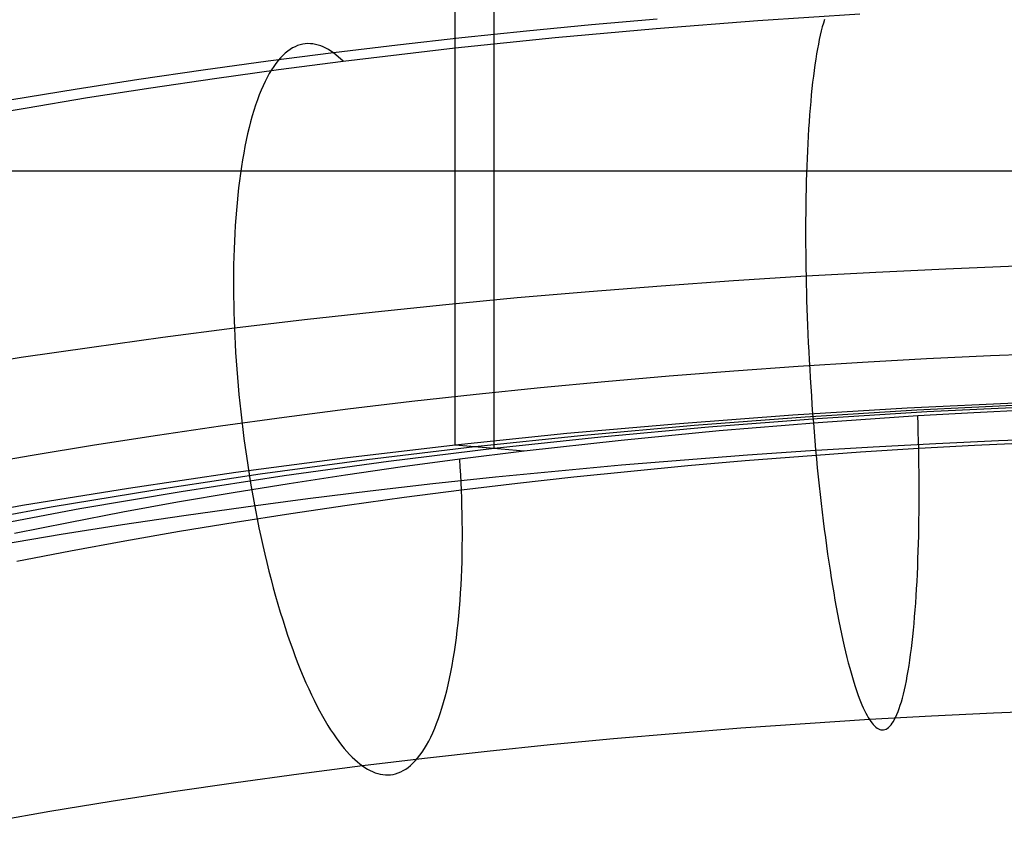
# Model space of a CAD drawing. Extents: x -37 to 483, y -973 to -253.
# Tile 33 of 197: x 174 to 210, y -856 to -828. Entities that reach past the tile are written whole.
import ezdxf

# ---------------------------------------------------------------- set-up
doc = ezdxf.new("R2010")
doc.units = 0
for name, color, linetype in [('LIVELLO_03', 5, 'CONTINUOUS'), ('LIVELLO_04', 96, 'CONTINUOUS'), ('PREDEFINITO', 7, 'CONTINUOUS')]:
    doc.layers.add(name, color=color, linetype=linetype)

msp = doc.modelspace()

# ---------------------------------------------------------------- linework, layer by layer
at = {"layer": 'LIVELLO_03'}
msp.add_line((303.043, -832.971, 577.107), (142.611, -832.971, 577.107), dxfattribs=at)
at = {"layer": 'LIVELLO_04'}
for p, q in [((189.787, -842.847, 444.818), (189.787, -366.223, 455.755)), ((191.186, -842.972, 440.32), (191.186, -366.348, 451.257)), ((210.226, -841.326, 448.359), (206.084, -841.521, 447.906)), ((210.491, -841.391, 446.035), (206.437, -841.585, 445.591)), ((210.756, -841.456, 443.712), (206.789, -841.65, 443.277)), ((201.964, -841.771, 447.324), (197.871, -842.075, 446.615)), ((202.403, -841.835, 445.022), (198.397, -842.139, 444.328)), ((206.084, -841.521, 447.906), (201.964, -841.771, 447.324)), ((206.437, -841.585, 445.591), (202.403, -841.835, 445.022)), ((206.789, -841.65, 443.277), (202.843, -841.899, 442.72)), ((197.871, -842.075, 446.615), (193.81, -842.434, 445.78)), ((198.397, -842.139, 444.328), (194.423, -842.497, 443.51)), ((198.924, -842.203, 442.041), (195.036, -842.56, 441.241)), ((202.843, -841.899, 442.72), (198.924, -842.203, 442.041)), ((193.81, -842.434, 445.78), (189.787, -842.847, 444.818)), ((194.423, -842.497, 443.51), (190.487, -842.909, 442.569)), ((195.036, -842.56, 441.241), (191.186, -842.972, 440.32)), ((189.787, -842.847, 444.818), (185.808, -843.313, 443.731)), ((190.487, -842.909, 442.569), (186.593, -843.375, 441.505)), ((191.186, -842.972, 440.32), (189.787, -842.847, 444.818)), ((204.859, -842.922, 447.716), (202.592, -843.059, 447.391)), ((207.122, -842.802, 448.001), (204.859, -842.922, 447.716)), ((209.378, -842.698, 448.247), (207.122, -842.802, 448.001)), ((211.628, -842.611, 448.453), (209.378, -842.698, 448.247)), ((191.186, -842.972, 440.32), (187.379, -843.438, 439.279)), ((200.322, -843.214, 447.025), (198.051, -843.385, 446.619)), ((202.592, -843.059, 447.391), (200.322, -843.214, 447.025)), ((185.808, -843.313, 443.731), (181.877, -843.833, 442.521)), ((186.593, -843.375, 441.505), (182.747, -843.894, 440.321)), ((187.379, -843.438, 439.279), (183.617, -843.956, 438.121)), ((195.78, -843.574, 446.171), (193.509, -843.781, 445.681)), ((198.051, -843.385, 446.619), (195.78, -843.574, 446.171)), ((181.877, -843.833, 442.521), (177.999, -844.405, 441.19)), ((182.747, -843.894, 440.321), (178.953, -844.465, 439.018)), ((183.617, -843.956, 438.121), (179.907, -844.526, 436.847)), ((193.509, -843.781, 445.681), (191.242, -844.005, 445.15)), ((188.979, -844.247, 444.577), (186.722, -844.507, 443.962)), ((191.242, -844.005, 445.15), (188.979, -844.247, 444.577)), ((177.999, -844.405, 441.19), (174.18, -845.028, 439.739)), ((178.953, -844.465, 439.018), (175.217, -845.087, 437.598)), ((179.907, -844.526, 436.847), (176.253, -845.147, 435.458)), ((186.722, -844.507, 443.962), (184.472, -844.784, 443.305)), ((174.18, -845.028, 439.739), (170.424, -845.701, 438.171)), ((184.472, -844.784, 443.305), (182.231, -845.079, 442.606)), ((175.217, -845.087, 437.598), (171.542, -845.76, 436.064)), ((176.253, -845.147, 435.458), (172.661, -845.819, 433.957)), ((180, -845.392, 441.865), (177.782, -845.722, 441.082)), ((182.231, -845.079, 442.606), (180, -845.392, 441.865)), ((177.782, -845.722, 441.082), (175.577, -846.07, 440.257)), ((175.577, -846.07, 440.257), (173.388, -846.435, 439.391))]:
    msp.add_line(p, q, dxfattribs=at)
at = {"layer": 'PREDEFINITO'}
for p, q in [((200.693, -827.545, 447.447), (204.38, -827.303, 448.01)), ((197.064, -827.501, 447.782), (194.704, -827.706, 447.304)), ((197.03, -827.83, 446.782), (200.693, -827.545, 447.447)), ((203.06, -827.638, 456.071), (203.023, -827.773, 456.339)), ((203.099, -827.511, 455.8), (203.06, -827.638, 456.071)), ((192.356, -827.929, 446.785), (190.02, -828.17, 446.224)), ((194.704, -827.706, 447.304), (192.356, -827.929, 446.785)), ((193.393, -828.16, 446.015), (197.03, -827.83, 446.782)), ((202.986, -827.916, 456.604), (202.95, -828.067, 456.866)), ((203.023, -827.773, 456.339), (202.986, -827.916, 456.604)), ((190.02, -828.17, 446.224), (187.699, -828.429, 445.622)), ((189.787, -828.533, 445.146), (193.393, -828.16, 446.015)), ((202.915, -828.226, 457.124), (202.881, -828.394, 457.379)), ((202.95, -828.067, 456.866), (202.915, -828.226, 457.124)), ((185.393, -828.706, 444.978), (183.035, -829.009, 444.273)), ((183.657, -828.722, 449.967), (183.571, -828.802, 450.239)), ((183.745, -828.651, 449.695), (183.657, -828.722, 449.967)), ((183.833, -828.588, 449.423), (183.745, -828.651, 449.695)), ((183.922, -828.534, 449.15), (183.833, -828.588, 449.423)), ((184.012, -828.488, 448.878), (183.922, -828.534, 449.15)), ((184.103, -828.451, 448.606), (184.012, -828.488, 448.878)), ((184.195, -828.421, 448.335), (184.103, -828.451, 448.606)), ((184.286, -828.399, 448.065), (184.195, -828.421, 448.335)), ((184.378, -828.385, 447.796), (184.286, -828.399, 448.065)), ((184.471, -828.379, 447.529), (184.378, -828.385, 447.796)), ((184.564, -828.381, 447.263), (184.471, -828.379, 447.529)), ((184.656, -828.39, 446.999), (184.564, -828.381, 447.263)), ((184.749, -828.406, 446.738), (184.656, -828.39, 446.999)), ((184.842, -828.429, 446.478), (184.749, -828.406, 446.738)), ((184.935, -828.459, 446.221), (184.842, -828.429, 446.478)), ((185.027, -828.496, 445.967), (184.935, -828.459, 446.221)), ((185.119, -828.539, 445.715), (185.027, -828.496, 445.967)), ((185.211, -828.589, 445.466), (185.119, -828.539, 445.715)), ((185.302, -828.644, 445.221), (185.211, -828.589, 445.466)), ((185.393, -828.706, 444.978), (185.302, -828.644, 445.221)), ((187.699, -828.429, 445.622), (185.393, -828.706, 444.978)), ((185.749, -829.007, 444.043), (185.393, -828.706, 444.978)), ((185.749, -829.007, 444.043), (189.787, -828.533, 445.146)), ((189.787, -842.847, 444.818), (189.787, -828.533, 445.146)), ((202.848, -828.569, 457.629), (202.816, -828.751, 457.875)), ((202.881, -828.394, 457.379), (202.848, -828.569, 457.629)), ((183.035, -829.009, 444.273), (180.695, -829.331, 443.524)), ((183.401, -828.986, 450.779), (183.319, -829.091, 451.048)), ((183.485, -828.889, 450.51), (183.401, -828.986, 450.779)), ((183.416, -829.309, 443.34), (185.749, -829.007, 444.043)), ((183.571, -828.802, 450.239), (183.485, -828.889, 450.51)), ((202.785, -828.941, 458.117), (202.755, -829.138, 458.353)), ((202.816, -828.751, 457.875), (202.785, -828.941, 458.117)), ((180.695, -829.331, 443.524), (178.375, -829.671, 442.733)), ((181.101, -829.629, 442.594), (183.416, -829.309, 443.34)), ((183.158, -829.326, 451.579), (183.08, -829.456, 451.841)), ((183.238, -829.204, 451.314), (183.158, -829.326, 451.579)), ((183.319, -829.091, 451.048), (183.238, -829.204, 451.314)), ((202.727, -829.343, 458.585), (202.7, -829.553, 458.811)), ((202.755, -829.138, 458.353), (202.727, -829.343, 458.585)), ((178.375, -829.671, 442.733), (176.075, -830.029, 441.9)), ((178.806, -829.968, 441.807), (181.101, -829.629, 442.594)), ((182.929, -829.741, 452.358), (182.857, -829.896, 452.612)), ((183.004, -829.594, 452.101), (182.929, -829.741, 452.358)), ((183.08, -829.456, 451.841), (183.004, -829.594, 452.101)), ((202.674, -829.771, 459.033), (202.649, -829.994, 459.248)), ((202.7, -829.553, 458.811), (202.674, -829.771, 459.033)), ((176.075, -830.029, 441.9), (173.796, -830.405, 441.025)), ((176.53, -830.324, 440.977), (178.806, -829.968, 441.807)), ((182.786, -830.058, 452.863), (182.717, -830.229, 453.11)), ((182.857, -829.896, 452.612), (182.786, -830.058, 452.863)), ((202.649, -829.994, 459.248), (202.625, -830.224, 459.458)), ((174.275, -830.698, 440.105), (176.53, -830.324, 440.977)), ((182.651, -830.407, 453.353), (182.587, -830.592, 453.593)), ((182.717, -830.229, 453.11), (182.651, -830.407, 453.353)), ((202.603, -830.459, 459.661), (202.582, -830.7, 459.859)), ((202.625, -830.224, 459.458), (202.603, -830.459, 459.661)), ((172.043, -831.09, 439.193), (174.275, -830.698, 440.105)), ((182.525, -830.785, 453.828), (182.465, -830.985, 454.058)), ((182.587, -830.592, 453.593), (182.525, -830.785, 453.828)), ((202.582, -830.7, 459.859), (202.562, -830.946, 460.05)), ((182.408, -831.192, 454.283), (182.353, -831.405, 454.504)), ((182.465, -830.985, 454.058), (182.408, -831.192, 454.283)), ((202.544, -831.196, 460.235), (202.527, -831.452, 460.413)), ((202.562, -830.946, 460.05), (202.544, -831.196, 460.235)), ((182.353, -831.405, 454.504), (182.3, -831.625, 454.72)), ((202.527, -831.452, 460.413), (202.511, -831.711, 460.585)), ((182.25, -831.851, 454.93), (182.203, -832.082, 455.134)), ((182.3, -831.625, 454.72), (182.25, -831.851, 454.93)), ((202.511, -831.711, 460.585), (202.496, -831.975, 460.75)), ((182.203, -832.082, 455.134), (182.158, -832.32, 455.333)), ((202.483, -832.242, 460.908), (202.471, -832.512, 461.06)), ((202.496, -831.975, 460.75), (202.483, -832.242, 460.908)), ((182.116, -832.562, 455.526), (182.076, -832.81, 455.713)), ((182.158, -832.32, 455.333), (182.116, -832.562, 455.526)), ((202.471, -832.512, 461.06), (202.461, -832.785, 461.205)), ((182.076, -832.81, 455.713), (182.039, -833.062, 455.894)), ((202.461, -832.785, 461.205), (202.451, -833.061, 461.343)), ((182.004, -833.319, 456.069), (181.972, -833.58, 456.237)), ((182.039, -833.062, 455.894), (182.004, -833.319, 456.069)), ((202.443, -833.34, 461.474), (202.436, -833.62, 461.598)), ((202.451, -833.061, 461.343), (202.443, -833.34, 461.474)), ((181.972, -833.58, 456.237), (181.943, -833.845, 456.399)), ((202.436, -833.62, 461.598), (202.431, -833.903, 461.715)), ((181.943, -833.845, 456.399), (181.917, -834.113, 456.554)), ((202.431, -833.903, 461.715), (202.426, -834.187, 461.826)), ((181.893, -834.385, 456.703), (181.871, -834.659, 456.846)), ((181.917, -834.113, 456.554), (181.893, -834.385, 456.703)), ((202.426, -834.187, 461.826), (202.423, -834.472, 461.93)), ((181.871, -834.659, 456.846), (181.852, -834.936, 456.982)), ((202.421, -834.758, 462.027), (202.42, -835.044, 462.117)), ((202.423, -834.472, 461.93), (202.421, -834.758, 462.027)), ((181.852, -834.936, 456.982), (181.836, -835.215, 457.111)), ((202.42, -835.044, 462.117), (202.42, -835.331, 462.201)), ((181.836, -835.215, 457.111), (181.822, -835.496, 457.234)), ((202.42, -835.331, 462.201), (202.421, -835.618, 462.278)), ((181.81, -835.779, 457.35), (181.801, -836.063, 457.46)), ((181.822, -835.496, 457.234), (181.81, -835.779, 457.35)), ((202.421, -835.618, 462.278), (202.423, -835.905, 462.349)), ((181.801, -836.063, 457.46), (181.795, -836.349, 457.563)), ((202.423, -835.905, 462.349), (202.427, -836.192, 462.414)), ((181.795, -836.349, 457.563), (181.791, -836.635, 457.659)), ((202.427, -836.192, 462.414), (202.431, -836.477, 462.472)), ((202.431, -836.477, 462.472), (202.436, -836.762, 462.524)), ((207.481, -836.502, 463.13), (204.955, -836.623, 462.849)), ((210.013, -836.399, 463.369), (207.481, -836.502, 463.13)), ((181.791, -836.635, 457.659), (181.789, -836.922, 457.75)), ((202.436, -836.762, 462.524), (199.817, -836.928, 462.14)), ((204.955, -836.623, 462.849), (202.436, -836.762, 462.524)), ((202.436, -836.762, 462.524), (202.442, -837.049, 462.571)), ((181.789, -836.922, 457.75), (181.789, -837.209, 457.833)), ((181.789, -837.209, 457.833), (181.791, -837.495, 457.911)), ((197.208, -837.113, 461.709), (194.61, -837.318, 461.232)), ((199.817, -836.928, 462.14), (197.208, -837.113, 461.709)), ((202.442, -837.049, 462.571), (202.45, -837.339, 462.612)), ((181.791, -837.495, 457.911), (181.796, -837.782, 457.982)), ((192.024, -837.543, 460.709), (189.451, -837.787, 460.14)), ((194.61, -837.318, 461.232), (192.024, -837.543, 460.709)), ((202.45, -837.339, 462.612), (202.458, -837.634, 462.648)), ((181.796, -837.782, 457.982), (181.802, -838.068, 458.048)), ((189.451, -837.787, 460.14), (186.892, -838.051, 459.525)), ((202.458, -837.634, 462.648), (202.468, -837.932, 462.679)), ((202.468, -837.932, 462.679), (202.478, -838.233, 462.703)), ((181.802, -838.068, 458.048), (181.811, -838.354, 458.107)), ((186.892, -838.051, 459.525), (184.349, -838.335, 458.865)), ((202.478, -838.233, 462.703), (202.49, -838.538, 462.722)), ((181.822, -838.638, 458.16), (179.239, -838.97, 457.387)), ((181.811, -838.354, 458.107), (181.822, -838.638, 458.16)), ((184.349, -838.335, 458.865), (181.822, -838.638, 458.16)), ((181.822, -838.638, 458.16), (181.834, -838.924, 458.208)), ((202.49, -838.538, 462.722), (202.503, -838.846, 462.734)), ((179.239, -838.97, 457.387), (176.675, -839.323, 456.567)), ((181.834, -838.924, 458.208), (181.849, -839.214, 458.251)), ((202.503, -838.846, 462.734), (202.517, -839.157, 462.741)), ((176.675, -839.323, 456.567), (174.133, -839.695, 455.701)), ((181.849, -839.214, 458.251), (181.866, -839.508, 458.289)), ((202.517, -839.157, 462.741), (202.533, -839.47, 462.74)), ((174.133, -839.695, 455.701), (171.612, -840.088, 454.788)), ((181.866, -839.508, 458.289), (181.885, -839.805, 458.321)), ((202.533, -839.47, 462.74), (202.549, -839.786, 462.734)), ((209.088, -839.629, 451.743), (206.781, -839.739, 451.487)), ((211.388, -839.537, 451.958), (209.088, -839.629, 451.743)), ((181.885, -839.805, 458.321), (181.907, -840.105, 458.348)), ((202.149, -840.013, 450.85), (199.827, -840.178, 450.467)), ((204.467, -839.867, 451.189), (202.149, -840.013, 450.85)), ((202.549, -839.786, 462.734), (202.567, -840.104, 462.72)), ((206.781, -839.739, 451.487), (204.467, -839.867, 451.189)), ((181.907, -840.105, 458.348), (181.931, -840.409, 458.369)), ((181.931, -840.409, 458.369), (181.957, -840.716, 458.385)), ((197.504, -840.361, 450.042), (195.18, -840.562, 449.574)), ((199.827, -840.178, 450.467), (197.504, -840.361, 450.042)), ((202.567, -840.104, 462.72), (202.586, -840.424, 462.7)), ((202.586, -840.424, 462.7), (202.606, -840.746, 462.673)), ((181.957, -840.716, 458.385), (181.985, -841.025, 458.394)), ((192.858, -840.782, 449.062), (190.539, -841.021, 448.506)), ((195.18, -840.562, 449.574), (192.858, -840.782, 449.062)), ((202.606, -840.746, 462.673), (202.628, -841.07, 462.639)), ((181.985, -841.025, 458.394), (182.016, -841.337, 458.397)), ((190.539, -841.021, 448.506), (188.224, -841.279, 447.906)), ((202.628, -841.07, 462.639), (202.65, -841.394, 462.597)), ((182.016, -841.337, 458.397), (182.05, -841.652, 458.394)), ((188.224, -841.279, 447.906), (185.916, -841.556, 447.262)), ((202.65, -841.394, 462.597), (202.674, -841.719, 462.549)), ((210.226, -841.326, 448.359), (206.084, -841.521, 447.906)), ((183.615, -841.851, 446.574), (181.324, -842.166, 445.842)), ((182.05, -841.652, 458.394), (182.085, -841.968, 458.384)), ((185.916, -841.556, 447.262), (183.615, -841.851, 446.574)), ((201.964, -841.771, 447.324), (197.871, -842.075, 446.615)), ((206.084, -841.521, 447.906), (201.964, -841.771, 447.324)), ((202.674, -841.719, 462.549), (202.699, -842.045, 462.493)), ((206.466, -841.797, 439.7), (202.874, -842.042, 439.15)), ((208.485, -841.681, 439.959), (206.466, -841.797, 439.7)), ((206.476, -842.097, 439.73), (206.466, -841.797, 439.7)), ((210.509, -841.581, 440.185), (208.485, -841.681, 439.959)), ((181.324, -842.166, 445.842), (179.045, -842.5, 445.066)), ((182.085, -841.968, 458.384), (182.124, -842.287, 458.368)), ((197.871, -842.075, 446.615), (193.81, -842.434, 445.78)), ((202.874, -842.042, 439.15), (199.307, -842.336, 438.491)), ((202.699, -842.045, 462.493), (202.726, -842.371, 462.43)), ((206.484, -842.393, 439.766), (206.476, -842.097, 439.73)), ((179.045, -842.5, 445.066), (176.778, -842.852, 444.246)), ((182.124, -842.287, 458.368), (182.164, -842.606, 458.345)), ((193.81, -842.434, 445.78), (189.787, -842.847, 444.818)), ((199.307, -842.336, 438.491), (195.769, -842.678, 437.724)), ((202.726, -842.371, 462.43), (202.753, -842.697, 462.359)), ((206.492, -842.685, 439.808), (206.484, -842.393, 439.766)), ((176.778, -842.852, 444.246), (174.526, -843.223, 443.382)), ((182.164, -842.606, 458.345), (182.208, -842.928, 458.316)), ((182.208, -842.928, 458.316), (182.253, -843.25, 458.279)), ((189.787, -842.847, 444.818), (185.808, -843.313, 443.731)), ((192.266, -843.069, 436.85), (189.787, -842.847, 444.818)), ((195.769, -842.678, 437.724), (192.266, -843.069, 436.85)), ((202.753, -842.697, 462.359), (202.782, -843.022, 462.281)), ((206.498, -842.973, 439.855), (206.492, -842.685, 439.808)), ((208.513, -842.861, 440.114), (206.498, -842.973, 439.855)), ((210.533, -842.764, 440.339), (208.513, -842.861, 440.114)), ((174.526, -843.223, 443.382), (172.291, -843.613, 442.475)), ((182.253, -843.25, 458.279), (182.302, -843.573, 458.236)), ((192.266, -843.069, 436.85), (189.95, -843.356, 436.208)), ((202.316, -843.253, 439.203), (200.238, -843.417, 438.821)), ((204.403, -843.105, 439.547), (202.316, -843.253, 439.203)), ((202.782, -843.022, 462.281), (202.812, -843.347, 462.196)), ((206.498, -842.973, 439.855), (204.403, -843.105, 439.547)), ((206.503, -843.258, 439.907), (206.498, -842.973, 439.855)), ((206.508, -843.543, 439.965), (206.503, -843.258, 439.907)), ((185.808, -843.313, 443.731), (181.877, -843.833, 442.521)), ((182.302, -843.573, 458.236), (182.352, -843.896, 458.185)), ((187.881, -843.633, 435.59), (185.828, -843.927, 434.934)), ((189.95, -843.356, 436.208), (187.881, -843.633, 435.59)), ((189.968, -843.641, 436.24), (189.95, -843.356, 436.208)), ((189.984, -843.921, 436.276), (189.968, -843.641, 436.24)), ((198.17, -843.597, 438.403), (196.112, -843.792, 437.947)), ((200.238, -843.417, 438.821), (198.17, -843.597, 438.403)), ((202.812, -843.347, 462.196), (202.843, -843.67, 462.103)), ((206.511, -843.83, 440.03), (206.508, -843.543, 439.965)), ((181.877, -843.833, 442.521), (177.999, -844.405, 441.19)), ((182.352, -843.896, 458.185), (182.406, -844.22, 458.128)), ((185.828, -843.927, 434.934), (183.791, -844.237, 434.241)), ((189.998, -844.199, 436.318), (189.984, -843.921, 436.276)), ((196.112, -843.792, 437.947), (194.065, -844.004, 437.456)), ((202.843, -843.67, 462.103), (202.876, -843.993, 462.003)), ((202.876, -843.993, 462.003), (202.909, -844.313, 461.896)), ((206.513, -844.117, 440.101), (206.511, -843.83, 440.03)), ((183.791, -844.237, 434.241), (181.773, -844.565, 433.511)), ((182.406, -844.22, 458.128), (182.461, -844.543, 458.063)), ((190.01, -844.473, 436.364), (189.998, -844.199, 436.318)), ((192.031, -844.231, 436.928), (190.01, -844.473, 436.364)), ((194.065, -844.004, 437.456), (192.031, -844.231, 436.928)), ((202.909, -844.313, 461.896), (202.944, -844.631, 461.781)), ((206.514, -844.404, 440.178), (206.513, -844.117, 440.101)), ((177.999, -844.405, 441.19), (174.18, -845.028, 439.739)), ((181.773, -844.565, 433.511), (179.774, -844.908, 432.744)), ((182.461, -844.543, 458.063), (182.519, -844.866, 457.992)), ((190.01, -844.473, 436.364), (187.944, -844.739, 435.746)), ((190.02, -844.757, 436.417), (190.01, -844.473, 436.364)), ((202.944, -844.631, 461.781), (202.979, -844.948, 461.659)), ((206.513, -844.977, 440.352), (206.514, -844.691, 440.262)), ((206.514, -844.691, 440.262), (206.514, -844.404, 440.178)), ((174.18, -845.028, 439.739), (170.424, -845.701, 438.171)), ((179.774, -844.908, 432.744), (177.794, -845.269, 431.941)), ((182.519, -844.866, 457.992), (182.58, -845.188, 457.913)), ((185.893, -845.021, 435.09), (183.86, -845.319, 434.397)), ((187.944, -844.739, 435.746), (185.893, -845.021, 435.09)), ((190.029, -845.043, 436.477), (190.02, -844.757, 436.417)), ((190.036, -845.329, 436.542), (190.029, -845.043, 436.477)), ((202.979, -844.948, 461.659), (203.016, -845.261, 461.53)), ((206.511, -845.263, 440.449), (206.513, -844.977, 440.352)), ((177.794, -845.269, 431.941), (175.834, -845.645, 431.102)), ((183.86, -845.319, 434.397), (181.844, -845.633, 433.666)), ((182.58, -845.188, 457.913), (182.643, -845.509, 457.827)), ((190.04, -845.616, 436.613), (190.036, -845.329, 436.542)), ((203.016, -845.261, 461.53), (203.054, -845.571, 461.394)), ((206.508, -845.548, 440.553), (206.511, -845.263, 440.449)), ((175.834, -845.645, 431.102), (173.897, -846.038, 430.227)), ((181.844, -845.633, 433.666), (179.847, -845.962, 432.899)), ((182.643, -845.509, 457.827), (182.708, -845.828, 457.734)), ((190.043, -845.903, 436.691), (190.04, -845.616, 436.613)), ((203.054, -845.571, 461.394), (203.093, -845.878, 461.25)), ((206.504, -845.832, 440.664), (206.508, -845.548, 440.553)), ((179.847, -845.962, 432.899), (177.869, -846.308, 432.096)), ((182.708, -845.828, 457.734), (182.775, -846.145, 457.634)), ((190.043, -846.19, 436.775), (190.043, -845.903, 436.691)), ((203.093, -845.878, 461.25), (203.132, -846.181, 461.1)), ((206.491, -846.395, 440.905), (206.498, -846.114, 440.781)), ((206.498, -846.114, 440.781), (206.504, -845.832, 440.664)), ((177.869, -846.308, 432.096), (175.912, -846.668, 431.257)), ((182.775, -846.145, 457.634), (182.845, -846.46, 457.526)), ((182.845, -846.46, 457.526), (182.917, -846.773, 457.412)), ((190.037, -846.762, 436.961), (190.041, -846.476, 436.865)), ((190.041, -846.476, 436.865), (190.043, -846.19, 436.775)), ((203.132, -846.181, 461.1), (203.173, -846.48, 460.943)), ((203.173, -846.48, 460.943), (203.215, -846.775, 460.78)), ((206.483, -846.673, 441.036), (206.491, -846.395, 440.905)), ((175.912, -846.668, 431.257), (173.976, -847.044, 430.382)), ((182.917, -846.773, 457.412), (182.991, -847.083, 457.291)), ((190.03, -847.048, 437.065), (190.037, -846.762, 436.961)), ((203.215, -846.775, 460.78), (203.257, -847.065, 460.61)), ((206.473, -846.949, 441.174), (206.483, -846.673, 441.036)), ((182.991, -847.083, 457.291), (183.067, -847.39, 457.162)), ((190.021, -847.332, 437.174), (190.03, -847.048, 437.065)), ((203.257, -847.065, 460.61), (203.3, -847.35, 460.434)), ((206.463, -847.223, 441.319), (206.473, -846.949, 441.174)), ((183.067, -847.39, 457.162), (183.145, -847.693, 457.028)), ((190.01, -847.615, 437.29), (190.021, -847.332, 437.174)), ((203.3, -847.35, 460.434), (203.344, -847.63, 460.252)), ((206.438, -847.76, 441.629), (206.451, -847.493, 441.47)), ((206.451, -847.493, 441.47), (206.463, -847.223, 441.319)), ((183.145, -847.693, 457.028), (183.225, -847.993, 456.886)), ((189.979, -848.175, 437.542), (189.996, -847.896, 437.413)), ((189.996, -847.896, 437.413), (190.01, -847.615, 437.29)), ((203.344, -847.63, 460.252), (203.388, -847.905, 460.064)), ((206.423, -848.024, 441.794), (206.438, -847.76, 441.629)), ((183.225, -847.993, 456.886), (183.307, -848.288, 456.738)), ((189.96, -848.452, 437.678), (189.979, -848.175, 437.542)), ((203.388, -847.905, 460.064), (203.434, -848.174, 459.87)), ((203.434, -848.174, 459.87), (203.48, -848.437, 459.671)), ((206.407, -848.283, 441.966), (206.423, -848.024, 441.794)), ((183.307, -848.288, 456.738), (183.391, -848.579, 456.583)), ((183.391, -848.579, 456.583), (183.476, -848.865, 456.422)), ((189.939, -848.727, 437.821), (189.96, -848.452, 437.678)), ((203.48, -848.437, 459.671), (203.526, -848.693, 459.466)), ((206.372, -848.789, 442.329), (206.39, -848.538, 442.144)), ((206.39, -848.538, 442.144), (206.407, -848.283, 441.966)), ((183.476, -848.865, 456.422), (183.563, -849.146, 456.256)), ((189.915, -848.998, 437.97), (189.939, -848.727, 437.821)), ((203.526, -848.693, 459.466), (203.573, -848.943, 459.257)), ((203.573, -848.943, 459.257), (203.62, -849.187, 459.043)), ((206.352, -849.035, 442.52), (206.372, -848.789, 442.329)), ((183.563, -849.146, 456.256), (183.651, -849.422, 456.083)), ((189.859, -849.531, 438.287), (189.888, -849.266, 438.125)), ((189.888, -849.266, 438.125), (189.915, -848.998, 437.97)), ((203.62, -849.187, 459.043), (203.668, -849.424, 458.824)), ((206.309, -849.511, 442.921), (206.331, -849.276, 442.718)), ((206.331, -849.276, 442.718), (206.352, -849.035, 442.52)), ((183.651, -849.422, 456.083), (183.741, -849.693, 455.904)), ((189.827, -849.792, 438.456), (189.859, -849.531, 438.287)), ((203.668, -849.424, 458.824), (203.716, -849.654, 458.601)), ((203.716, -849.654, 458.601), (203.765, -849.877, 458.375)), ((206.285, -849.741, 443.131), (206.309, -849.511, 442.921)), ((183.741, -849.693, 455.904), (183.833, -849.957, 455.72)), ((183.833, -849.957, 455.72), (183.925, -850.216, 455.531)), ((189.793, -850.049, 438.63), (189.827, -849.792, 438.456)), ((203.765, -849.877, 458.375), (203.814, -850.092, 458.144)), ((206.235, -850.181, 443.567), (206.261, -849.964, 443.346)), ((206.261, -849.964, 443.346), (206.285, -849.741, 443.131)), ((183.925, -850.216, 455.531), (184.019, -850.468, 455.337)), ((189.716, -850.549, 438.998), (189.756, -850.301, 438.811)), ((189.756, -850.301, 438.811), (189.793, -850.049, 438.63)), ((203.814, -850.092, 458.144), (203.863, -850.3, 457.91)), ((203.863, -850.3, 457.91), (203.912, -850.501, 457.673)), ((206.207, -850.392, 443.794), (206.235, -850.181, 443.567)), ((184.019, -850.468, 455.337), (184.113, -850.714, 455.137)), ((184.113, -850.714, 455.137), (184.209, -850.954, 454.933)), ((189.674, -850.792, 439.191), (189.716, -850.549, 438.998)), ((203.912, -850.501, 457.673), (203.961, -850.694, 457.433)), ((203.961, -850.694, 457.433), (204.01, -850.88, 457.191)), ((206.149, -850.794, 444.262), (206.179, -850.596, 444.026)), ((206.179, -850.596, 444.026), (206.207, -850.392, 443.794)), ((184.209, -850.954, 454.933), (184.305, -851.186, 454.725)), ((189.581, -851.261, 439.595), (189.629, -851.029, 439.39)), ((189.629, -851.029, 439.39), (189.674, -850.792, 439.191)), ((204.01, -850.88, 457.191), (204.059, -851.057, 456.946)), ((204.059, -851.057, 456.946), (204.109, -851.227, 456.699)), ((206.087, -851.166, 444.75), (206.119, -850.984, 444.504)), ((206.119, -850.984, 444.504), (206.149, -850.794, 444.262)), ((184.305, -851.186, 454.725), (184.402, -851.412, 454.513)), ((184.402, -851.412, 454.513), (184.5, -851.63, 454.296)), ((189.531, -851.486, 439.805), (189.581, -851.261, 439.595)), ((204.109, -851.227, 456.699), (204.158, -851.39, 456.45)), ((204.158, -851.39, 456.45), (204.207, -851.544, 456.2)), ((206.02, -851.508, 445.255), (206.054, -851.341, 445)), ((206.054, -851.341, 445), (206.087, -851.166, 444.75)), ((184.5, -851.63, 454.296), (184.598, -851.841, 454.076)), ((189.424, -851.92, 440.241), (189.479, -851.706, 440.02)), ((189.479, -851.706, 440.02), (189.531, -851.486, 439.805)), ((204.207, -851.544, 456.2), (204.256, -851.691, 455.949)), ((204.256, -851.691, 455.949), (204.304, -851.83, 455.696)), ((205.949, -851.819, 445.775), (205.985, -851.668, 445.513)), ((205.985, -851.668, 445.513), (206.02, -851.508, 445.255)), ((184.598, -851.841, 454.076), (184.697, -852.044, 453.853)), ((184.697, -852.044, 453.853), (184.796, -852.241, 453.627)), ((189.307, -852.326, 440.697), (189.367, -852.126, 440.466)), ((189.367, -852.126, 440.466), (189.424, -851.92, 440.241)), ((204.304, -851.83, 455.696), (204.353, -851.961, 455.443)), ((204.353, -851.961, 455.443), (204.401, -852.085, 455.189)), ((204.401, -852.085, 455.189), (204.449, -852.201, 454.935)), ((205.835, -852.224, 446.579), (205.874, -852.097, 446.308)), ((205.874, -852.097, 446.308), (205.912, -851.962, 446.04)), ((205.912, -851.962, 446.04), (205.949, -851.819, 445.775)), ((184.796, -852.241, 453.627), (184.895, -852.429, 453.397)), ((184.895, -852.429, 453.397), (184.994, -852.61, 453.165)), ((189.245, -852.519, 440.932), (189.307, -852.326, 440.697)), ((204.449, -852.201, 454.935), (204.496, -852.309, 454.681)), ((204.496, -852.309, 454.681), (204.543, -852.41, 454.427)), ((204.543, -852.41, 454.427), (204.59, -852.504, 454.173)), ((204.59, -852.504, 454.173), (204.636, -852.59, 453.921)), ((205.714, -852.552, 447.404), (205.755, -852.451, 447.127)), ((205.755, -852.451, 447.127), (205.796, -852.342, 446.852)), ((205.796, -852.342, 446.852), (205.835, -852.224, 446.579)), ((209.202, -852.51, 453.955), (206.961, -852.617, 453.705)), ((211.448, -852.419, 454.167), (209.202, -852.51, 453.955)), ((184.994, -852.61, 453.165), (185.094, -852.783, 452.931)), ((185.094, -852.783, 452.931), (185.193, -852.949, 452.695)), ((189.114, -852.883, 441.414), (189.181, -852.705, 441.171)), ((189.181, -852.705, 441.171), (189.245, -852.519, 440.932)), ((204.727, -852.741, 453.417), (202.403, -852.888, 453.077)), ((204.636, -852.59, 453.921), (204.681, -852.669, 453.669)), ((204.681, -852.669, 453.669), (204.727, -852.741, 453.417)), ((206.961, -852.617, 453.705), (204.727, -852.741, 453.417)), ((204.727, -852.741, 453.417), (204.772, -852.807, 453.165)), ((204.772, -852.807, 453.165), (204.817, -852.867, 452.91)), ((204.817, -852.867, 452.91), (204.862, -852.921, 452.651)), ((205.5, -852.93, 448.807), (205.544, -852.872, 448.525)), ((205.544, -852.872, 448.525), (205.588, -852.805, 448.243)), ((205.588, -852.805, 448.243), (205.63, -852.729, 447.963)), ((205.63, -852.729, 447.963), (205.673, -852.645, 447.683)), ((205.673, -852.645, 447.683), (205.714, -852.552, 447.404)), ((185.193, -852.949, 452.695), (185.292, -853.107, 452.457)), ((185.292, -853.107, 452.457), (185.391, -853.256, 452.217)), ((188.902, -853.37, 442.166), (188.975, -853.216, 441.912)), ((188.975, -853.216, 441.912), (189.046, -853.053, 441.661)), ((189.046, -853.053, 441.661), (189.114, -852.883, 441.414)), ((200.088, -853.052, 452.694), (197.784, -853.234, 452.271)), ((202.403, -852.888, 453.077), (200.088, -853.052, 452.694)), ((204.862, -852.921, 452.651), (204.908, -852.968, 452.39)), ((204.908, -852.968, 452.39), (204.954, -853.009, 452.126)), ((204.954, -853.009, 452.126), (205, -853.043, 451.859)), ((205, -853.043, 451.859), (205.046, -853.071, 451.589)), ((205.046, -853.071, 451.589), (205.092, -853.091, 451.318)), ((205.092, -853.091, 451.318), (205.138, -853.104, 451.044)), ((205.138, -853.104, 451.044), (205.184, -853.11, 450.768)), ((205.184, -853.11, 450.768), (205.23, -853.108, 450.491)), ((205.23, -853.108, 450.491), (205.275, -853.099, 450.213)), ((205.275, -853.099, 450.213), (205.321, -853.081, 449.933)), ((205.321, -853.081, 449.933), (205.366, -853.056, 449.652)), ((205.366, -853.056, 449.652), (205.411, -853.022, 449.371)), ((205.411, -853.022, 449.371), (205.456, -852.98, 449.089)), ((205.456, -852.98, 449.089), (205.5, -852.93, 448.807)), ((185.391, -853.256, 452.217), (185.489, -853.399, 451.976)), ((185.489, -853.399, 451.976), (185.588, -853.533, 451.734)), ((185.588, -853.533, 451.734), (185.685, -853.66, 451.491)), ((188.752, -853.655, 442.683), (188.828, -853.517, 442.423)), ((188.828, -853.517, 442.423), (188.902, -853.37, 442.166)), ((195.489, -853.433, 451.807), (193.207, -853.65, 451.302)), ((197.784, -853.234, 452.271), (195.489, -853.433, 451.807)), ((185.685, -853.66, 451.491), (185.782, -853.779, 451.247)), ((185.782, -853.779, 451.247), (185.878, -853.891, 451.004)), ((185.878, -853.891, 451.004), (185.974, -853.995, 450.76)), ((188.513, -854.02, 443.477), (188.594, -853.907, 443.21)), ((188.594, -853.907, 443.21), (188.674, -853.785, 442.946)), ((188.674, -853.785, 442.946), (188.752, -853.655, 442.683)), ((190.937, -853.885, 450.757), (188.68, -854.136, 450.172)), ((193.207, -853.65, 451.302), (190.937, -853.885, 450.757)), ((185.974, -853.995, 450.76), (186.069, -854.091, 450.516)), ((186.069, -854.091, 450.516), (186.163, -854.18, 450.273)), ((186.163, -854.18, 450.273), (186.256, -854.262, 450.03)), ((186.256, -854.262, 450.03), (186.348, -854.337, 449.787)), ((188.68, -854.136, 450.172), (186.439, -854.405, 449.546)), ((188.261, -854.31, 444.285), (188.346, -854.222, 444.015)), ((188.346, -854.222, 444.015), (188.43, -854.125, 443.745)), ((188.43, -854.125, 443.745), (188.513, -854.02, 443.477)), ((186.439, -854.405, 449.546), (184.147, -854.7, 448.86)), ((186.348, -854.337, 449.787), (186.439, -854.405, 449.546)), ((186.439, -854.405, 449.546), (186.53, -854.467, 449.304)), ((186.53, -854.467, 449.304), (186.621, -854.523, 449.058)), ((186.621, -854.523, 449.058), (186.713, -854.572, 448.809)), ((186.713, -854.572, 448.809), (186.805, -854.615, 448.558)), ((186.805, -854.615, 448.558), (186.897, -854.652, 448.303)), ((187.728, -854.661, 445.918), (187.819, -854.623, 445.646)), ((187.819, -854.623, 445.646), (187.909, -854.577, 445.374)), ((187.909, -854.577, 445.374), (187.998, -854.523, 445.102)), ((187.998, -854.523, 445.102), (188.087, -854.46, 444.829)), ((188.087, -854.46, 444.829), (188.174, -854.389, 444.557)), ((188.174, -854.389, 444.557), (188.261, -854.31, 444.285)), ((184.147, -854.7, 448.86), (181.873, -855.013, 448.133)), ((186.897, -854.652, 448.303), (186.99, -854.682, 448.046)), ((186.99, -854.682, 448.046), (187.082, -854.705, 447.787)), ((187.082, -854.705, 447.787), (187.175, -854.722, 447.525)), ((187.175, -854.722, 447.525), (187.268, -854.73, 447.261)), ((187.268, -854.73, 447.261), (187.36, -854.732, 446.995)), ((187.36, -854.732, 446.995), (187.453, -854.726, 446.728)), ((187.453, -854.726, 446.728), (187.545, -854.712, 446.459)), ((187.545, -854.712, 446.459), (187.637, -854.69, 446.189)), ((187.637, -854.69, 446.189), (187.728, -854.661, 445.918)), ((179.618, -855.343, 447.364), (177.382, -855.691, 446.554)), ((181.873, -855.013, 448.133), (179.618, -855.343, 447.364)), ((177.382, -855.691, 446.554), (175.167, -856.057, 445.703)), ((175.167, -856.057, 445.703), (172.973, -856.44, 444.812))]:
    msp.add_line(p, q, dxfattribs=at)

doc.saveas('drawing.dxf')
